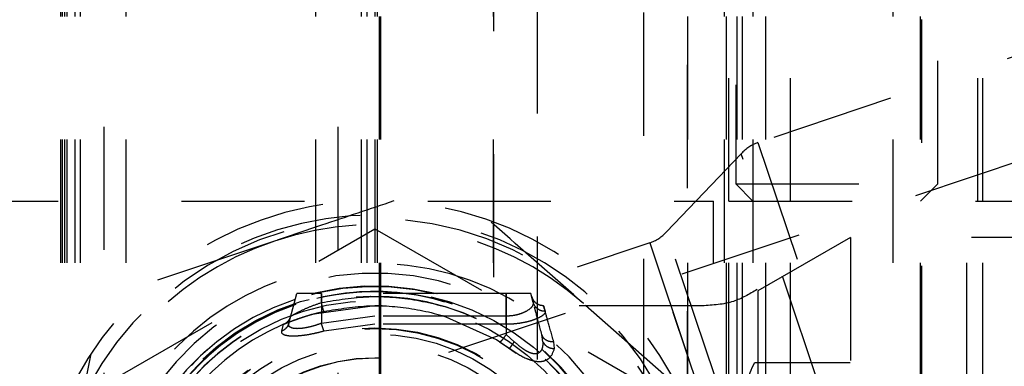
# Model space of a CAD drawing. Header units: inches. Extents: x 1880 to 2363, y -453 to -54.
# Tile 23 of 256: x 1902.664 to 1903.464, y -449.138 to -448.857. Entities that reach past the tile are written whole.
import ezdxf

# ---------------------------------------------------------------- set-up
doc = ezdxf.new("R2010")
doc.units = ezdxf.units.IN
doc.header["$LTSCALE"] = 0.5
doc.header["$MEASUREMENT"] = 0
doc.linetypes.add('HIDDEN', pattern=[0.225, 0.15, -0.075])
doc.layers.add('SID-M-H', color=4, linetype='HIDDEN')

msp = doc.modelspace()

# ---------------------------------------------------------------- linework, layer by layer
at = {"layer": 'SID-M-H'}
for p, q in [((1903.24567, -448.50954), (1903.24567, -448.99005)), ((1903.40967, -448.99005), (1903.40967, -448.50954)), ((1902.73267, -448.74358), (1902.73267, -449.75405)), ((1902.92267, -448.74358), (1902.92267, -449.75405)), ((1902.69767, -448.75405), (1902.69767, -449.75405)), ((1902.69879, -448.75405), (1902.69879, -449.75405)), ((1902.70073, -448.75405), (1902.70073, -449.75405)), ((1902.70267, -448.75405), (1902.70267, -449.75405)), ((1902.7092, -448.75405), (1902.7092, -449.75405)), ((1902.71362, -448.75405), (1902.71362, -449.75405)), ((1902.75069, -448.75405), (1902.75069, -449.75405)), ((1902.90464, -448.75405), (1902.90464, -449.75405)), ((1902.94171, -448.75405), (1902.94171, -449.75405)), ((1902.94613, -448.75405), (1902.94613, -449.75405)), ((1902.95267, -448.75405), (1902.95267, -449.75405)), ((1902.95461, -448.75405), (1902.95461, -449.75405)), ((1902.95654, -449.75405), (1902.95654, -448.75405)), ((1902.95767, -449.75405), (1902.95767, -448.75405)), ((1903.04867, -448.75405), (1903.04867, -449.75405)), ((1903.20667, -449.75405), (1903.20667, -448.75405)), ((1903.23629, -448.75405), (1903.23629, -449.75405)), ((1903.23823, -449.75405), (1903.23823, -448.75405)), ((1903.24017, -449.00405), (1903.24017, -448.75405)), ((1903.2467, -449.75405), (1903.2467, -448.75405)), ((1903.25112, -449.75405), (1903.25112, -448.75405)), ((1903.25967, -448.75405), (1903.25967, -449.75405)), ((1903.27017, -449.75405), (1903.27017, -448.75405)), ((1903.29017, -449.00405), (1903.29017, -448.75405)), ((1903.37317, -448.75405), (1903.37317, -449.19405)), ((1903.39567, -449.75405), (1903.39567, -448.75405)), ((1903.44217, -449.00405), (1903.44217, -448.75405)), ((1903.44617, -449.00405), (1903.44617, -448.75405)), ((1903.04893, -448.76587), (1903.04893, -449.79342)), ((1903.20641, -449.79342), (1903.20641, -448.76587)), ((1903.08436, -448.83279), (1903.08436, -449.9509)), ((1903.17097, -449.9509), (1903.17097, -448.83279)), ((1903.56086, -448.85665), (1903.26364, -448.95651)), ((1903.39642, -448.85655), (1903.39642, -449.19405)), ((1903.67598, -448.90415), (1902.91285, -449.16056)), ((1903.26364, -448.95651), (1903.39531, -449.34837)), ((1903.25006, -448.96553), (1903.18941, -449.02892)), ((1903.37904, -449.34939), (1903.25006, -448.96553)), ((1903.24567, -448.99005), (1903.40967, -448.99005)), ((1903.24567, -448.99005), (1903.25967, -449.00405)), ((1903.39567, -449.00405), (1903.40967, -448.99005)), ((1902.19567, -449.00405), (1903.22767, -449.00405)), ((1903.22767, -450.25405), (1903.22767, -449.00405)), ((1903.24017, -449.75405), (1903.24017, -449.00405)), ((1903.24017, -449.00405), (1903.70967, -449.00405)), ((1903.24017, -449.00405), (1903.70967, -449.00405)), ((1903.29017, -449.75405), (1903.29017, -449.00405)), ((1903.43317, -449.75405), (1903.43317, -449.00405)), ((1903.44617, -449.75405), (1903.44617, -449.00405)), ((1902.73392, -449.15276), (1902.95267, -449.02646)), ((1902.95267, -449.02646), (1903.17142, -449.15276)), ((1903.29241, -449.33548), (1903.18941, -449.02892)), ((1902.87116, -449.03648), (1902.7742, -449.06906)), ((1903.33879, -449.03355), (1903.26355, -449.077)), ((1903.33879, -449.03355), (1903.33879, -449.52455)), ((1903.53696, -449.03355), (1903.33879, -449.03355)), ((1903.17582, -449.03794), (1903.11689, -449.05774)), ((1903.17582, -449.03794), (1903.27558, -449.33483)), ((1903.22668, -449.18929), (1903.17582, -449.03794)), ((1902.88283, -449.10331), (1902.88933, -449.07905)), ((1902.90933, -449.07905), (1902.88933, -449.07905)), ((1902.90933, -449.07905), (1902.90933, -449.10331)), ((1903.05933, -449.07905), (1902.90933, -449.07905)), ((1902.90933, -449.08639), (1902.90933, -449.07905)), ((1903.05933, -449.09745), (1903.05933, -449.07905)), ((1903.07933, -449.07905), (1903.05933, -449.07905)), ((1903.05933, -449.07905), (1903.05933, -449.11246)), ((1903.0813, -449.08639), (1903.07933, -449.07905)), ((1903.26355, -449.077), (1903.26355, -449.47923)), ((1902.95267, -449.08905), (1902.9014, -449.0961)), ((1902.95862, -449.08915), (1902.95267, -449.08905)), ((1903.21855, -449.08905), (1903.08979, -449.08905)), ((1903.19868, -449.15486), (1903.12199, -449.08718)), ((1903.21855, -449.46905), (1903.21855, -449.09082)), ((1902.9014, -449.0961), (1902.87864, -449.10407)), ((1902.95267, -449.09745), (1902.90933, -449.10331)), ((1903.05933, -449.09745), (1902.95267, -449.09745)), ((1903.05139, -449.11671), (1903.00814, -449.09733)), ((1902.87715, -449.10964), (1902.87864, -449.10407)), ((1902.88283, -449.10331), (1902.88245, -449.10428)), ((1902.95267, -449.10407), (1902.9115, -449.10964)), ((1903.05933, -449.10407), (1902.95267, -449.10407)), ((1903.06753, -449.12771), (1903.05139, -449.11671)), ((1903.06591, -449.11824), (1903.05933, -449.11246)), ((1903.08912, -449.11824), (1903.08828, -449.11246)), ((1903.054, -449.11833), (1903.06222, -449.12382)), ((1903.05805, -449.12098), (1903.06223, -449.12377)), ((1903.09855, -449.12382), (1903.09794, -449.11833)), ((1902.7221, -449.12809), (1902.70183, -449.22835)), ((1903.3385, -449.1353), (1903.26083, -449.1353))]:
    msp.add_line(p, q, dxfattribs=at)
for radius in [0.2025, 0.19434, 0.17199, 0.1715, 0.1671, 0.15875, 0.14785, 0.14764]:
    msp.add_circle((1902.95267, -449.27905), radius, dxfattribs=at)
for centre, radius, start, end in [((1903.27367, -448.98637), 0.0315, 108.57277, 138.57277), ((1902.95267, -449.27905), 0.27559, 15.63681, 288.57277), ((1902.95267, -449.27905), 0.26378, 5.68951, 288.57277), ((1902.95267, -449.27905), 0.26083, 18.57277, 346.18868), ((1902.95267, -449.27905), 0.25591, 48.57277, 108.57277), ((1903.16579, -449.00808), 0.0315, 288.57277, 318.57277), ((1902.95267, -449.27905), 0.25591, 108.57277, 168.57277), ((1902.95267, -449.27905), 0.22441, 8.73115, 288.57277), ((1902.95267, -449.27905), 0.21654, 20.56007, 288.57277), ((1902.95267, -449.27905), 0.20596, 20.13084, 288.57277), ((1902.95267, -449.27905), 0.20596, 20.13084, 288.57277), ((1902.95267, -449.27905), 0.20557, 20.82884, 108.57277), ((1902.95267, -449.27905), 0.20557, 108.57277, 345.08883), ((1902.95267, -449.27905), 0.20161, 16.94354, 288.57277), ((1902.95267, -449.27905), 0.20161, 16.94354, 288.57277), ((1902.95267, -449.27905), 0.2014, 16.64802, 288.57277), ((1902.95267, -449.27905), 0.19766, 7.41955, 288.57277), ((1902.95267, -449.27905), 0.19766, 7.41955, 288.57277), ((1902.95267, -449.27905), 0.19761, 7.30872, 288.57277), ((1902.95267, -449.27905), 0.20161, 14.88426, 108.57277), ((1902.95267, -449.27905), 0.20161, 14.88426, 108.57277), ((1902.95267, -449.27905), 0.20141, 18.13649, 108.57277), ((1902.95267, -449.27905), 0.20161, 108.57277, 339.26259), ((1902.95267, -449.27905), 0.20161, 108.57277, 339.26259), ((1902.95267, -449.27905), 0.20141, 108.57277, 343.8429), ((1902.95267, -449.27905), 0.25591, 11.04192, 48.57277), ((1902.87475, -449.09486), 0.01, 292.9298, 345), ((1902.95267, -449.27905), 0.19, 112.9298, 247.0702)]:
    msp.add_arc(centre, radius, start, end, dxfattribs=at)
for points, knots in [([(1902.96812, -449.0039), (1902.94857, -449.01047), (1902.91649, -449.02125), (1902.88389, -449.0322), (1902.87116, -449.03648)], [0, 0, 0, 0, 0.609494, 1, 1, 1, 1]), ([(1903.12199, -449.08718), (1903.11936, -449.08486), (1903.09362, -449.06214), (1903.06816, -449.03967), (1903.0453, -449.0195)], [0, 0, 0, 0, 0.102089, 1, 1, 1, 1]), ([(1903.26301, -449.07583), (1903.25674, -449.07954), (1903.24308, -449.08764), (1903.22717, -449.08856), (1903.21855, -449.08905)], [0, 0, 0, 0, 0.45819, 1, 1, 1, 1]), ([(1902.90933, -449.08639), (1902.92217, -449.08429), (1902.94783, -449.08008), (1902.98697, -449.08348), (1903.02508, -449.09346), (1903.04787, -449.1061), (1903.05933, -449.11246)], [0, 0, 0, 0, 0.248902, 0.497512, 0.747418, 1, 1, 1, 1]), ([(1903.08004, -449.08171), (1903.08004, -449.08171), (1903.07979, -449.08074), (1903.08054, -449.08357), (1903.0813, -449.08639)], [0, 0, 0, 0, 0.004632, 1, 1, 1, 1]), ([(1903.07993, -449.08124), (1903.08026, -449.0823), (1903.08095, -449.08447), (1903.08259, -449.08605), (1903.08344, -449.08686)], [0, 0, 0, 0, 0.485485, 1, 1, 1, 1]), ([(1902.8844, -449.09745), (1902.88451, -449.09739), (1902.88472, -449.09726), (1902.88632, -449.09638), (1902.8888, -449.09504), (1902.89308, -449.09288), (1902.90001, -449.08964), (1902.90623, -449.08747), (1902.90933, -449.08639)], [0, 0, 0, 0, 0.12014, 0.246861, 0.361304, 0.497862, 0.750016, 1, 1, 1, 1]), ([(1902.9115, -449.09357), (1902.91142, -449.09348), (1902.91125, -449.09331), (1902.91073, -449.09175), (1902.91007, -449.08939), (1902.90957, -449.08738), (1902.90933, -449.08639)], [0, 0, 0, 0, 0.2420092, 0.4984772, 0.7557703, 1, 1, 1, 1]), ([(1902.9115, -449.09357), (1902.92373, -449.09156), (1902.94808, -449.08757), (1902.98518, -449.0908), (1903.02136, -449.10024), (1903.04304, -449.11226), (1903.054, -449.11833)], [0, 0, 0, 0, 0.249609, 0.496877, 0.745591, 1, 1, 1, 1]), ([(1903.0813, -449.08639), (1903.08121, -449.08747), (1903.08103, -449.08964), (1903.07706, -449.09288), (1903.07258, -449.09504), (1903.06852, -449.09638), (1903.06411, -449.09726), (1903.0609, -449.09739), (1903.05933, -449.09745)], [0, 0, 0, 0, 0.249993, 0.502145, 0.638677, 0.753158, 0.87996, 1, 1, 1, 1]), ([(1903.09096, -449.09357), (1903.08989, -449.09348), (1903.0877, -449.09331), (1903.08475, -449.09174), (1903.08241, -449.08938), (1903.08166, -449.08737), (1903.0813, -449.08639)], [0, 0, 0, 0, 0.243119, 0.500002, 0.756885, 1, 1, 1, 1]), ([(1903.08828, -449.11246), (1903.0865, -449.10579), (1903.08391, -449.09613), (1903.0827, -449.09162), (1903.08233, -449.09023)], [0, 0, 0, 0, 0.690984, 1, 1, 1, 1]), ([(1903.08969, -449.08905), (1903.08858, -449.08896), (1903.08631, -449.08877), (1903.08441, -449.08751), (1903.08344, -449.08686)], [0, 0, 0, 0, 0.485485, 1, 1, 1, 1]), ([(1903.09794, -449.11833), (1903.09623, -449.11226), (1903.09286, -449.10029), (1903.09018, -449.09082), (1903.08927, -449.08756), (1903.0904, -449.09156), (1903.09096, -449.09357)], [0, 0, 0, 0, 0.254395, 0.501241, 0.750372, 1, 1, 1, 1]), ([(1902.87864, -449.10407), (1902.87876, -449.10402), (1902.879, -449.10391), (1902.8809, -449.10312), (1902.88388, -449.10193), (1902.88804, -449.10036), (1902.89311, -449.0986), (1902.89891, -449.09678), (1902.90512, -449.09505), (1902.90938, -449.09406), (1902.9115, -449.09357)], [0, 0, 0, 0, 0.120333, 0.240052, 0.365156, 0.491913, 0.620848, 0.74982, 0.875415, 1, 1, 1, 1]), ([(1903.09096, -449.09357), (1903.09096, -449.09406), (1903.09098, -449.09505), (1903.08927, -449.09679), (1903.08641, -449.0986), (1903.08232, -449.10037), (1903.07733, -449.10194), (1903.07167, -449.10313), (1903.0656, -449.10392), (1903.06142, -449.10402), (1903.05933, -449.10407)], [0, 0, 0, 0, 0.124826, 0.250667, 0.379629, 0.508747, 0.635437, 0.760757, 0.880065, 1, 1, 1, 1]), ([(1902.88245, -449.10428), (1902.88232, -449.10463), (1902.88195, -449.10567), (1902.88081, -449.10717), (1902.87916, -449.10868), (1902.87782, -449.10932), (1902.87715, -449.10964)], [0, 0, 0, 0, 0.1435463, 0.4314979, 0.7194496, 1, 1, 1, 1]), ([(1902.88405, -449.10646), (1902.8835, -449.10621), (1902.8824, -449.1057), (1902.88247, -449.10478), (1902.8825, -449.10432)], [0, 0, 0, 0, 0.496474, 1, 1, 1, 1]), ([(1902.88405, -449.10646), (1902.88358, -449.10606), (1902.88259, -449.10521), (1902.88275, -449.10396), (1902.88283, -449.10331)], [0, 0, 0, 0, 0.4767074, 1, 1, 1, 1]), ([(1902.90933, -449.10331), (1902.90751, -449.10395), (1902.90403, -449.10518), (1902.89877, -449.10656), (1902.89391, -449.10743), (1902.88964, -449.10773), (1902.88616, -449.10745), (1902.88477, -449.1068), (1902.88405, -449.10646)], [0, 0, 0, 0, 0.175685, 0.335467, 0.504319, 0.667755, 0.831115, 1, 1, 1, 1]), ([(1902.9115, -449.10964), (1902.91136, -449.10932), (1902.91109, -449.10868), (1902.91055, -449.10717), (1902.90995, -449.10537), (1902.90954, -449.10399), (1902.90933, -449.10331)], [0, 0, 0, 0, 0.246745, 0.499999, 0.753254, 1, 1, 1, 1]), ([(1902.9115, -449.10964), (1902.90912, -449.11026), (1902.90445, -449.11148), (1902.89761, -449.11279), (1902.89138, -449.11359), (1902.88604, -449.11384), (1902.88178, -449.11355), (1902.87879, -449.11273), (1902.87705, -449.11143), (1902.87712, -449.11024), (1902.87715, -449.10964)], [0, 0, 0, 0, 0.131458, 0.258321, 0.382669, 0.506567, 0.627171, 0.748335, 0.871972, 1, 1, 1, 1]), ([(1903.054, -449.11833), (1903.05419, -449.11833), (1903.05457, -449.11831), (1903.05585, -449.11708), (1903.0575, -449.11508), (1903.05874, -449.11332), (1903.05933, -449.11246)], [0, 0, 0, 0, 0.2427405, 0.4999979, 0.7572565, 1, 1, 1, 1]), ([(1903.09794, -449.11833), (1903.09686, -449.11833), (1903.09463, -449.11831), (1903.09164, -449.11708), (1903.08932, -449.11508), (1903.08862, -449.11332), (1903.08828, -449.11246)], [0, 0, 0, 0, 0.242743, 0.5, 0.757258, 1, 1, 1, 1]), ([(1903.06222, -449.12382), (1903.06225, -449.12374), (1903.06232, -449.12356), (1903.06311, -449.12234), (1903.06432, -449.12054), (1903.06538, -449.11899), (1903.06591, -449.11824)], [0, 0, 0, 0, 0.243963, 0.499995, 0.75603, 1, 1, 1, 1]), ([(1903.06222, -449.12382), (1903.06662, -449.12673), (1903.07298, -449.13094), (1903.08109, -449.13381), (1903.0863, -449.13453), (1903.09076, -449.13383), (1903.09595, -449.13096), (1903.09748, -449.12675), (1903.09855, -449.12382)], [0, 0, 0, 0, 0.267656, 0.386129, 0.499791, 0.61239, 0.730943, 1, 1, 1, 1]), ([(1903.14267, -449.27905), (1903.1419, -449.26633), (1903.14025, -449.23888), (1903.1261, -449.19765), (1903.10047, -449.15521), (1903.07619, -449.13529), (1903.06222, -449.12382)], [0, 0, 0, 0, 0.175749, 0.379245, 0.642633, 1, 1, 1, 1]), ([(1903.08912, -449.11824), (1903.08907, -449.11985), (1903.08898, -449.12269), (1903.0876, -449.12592), (1903.08553, -449.12771), (1903.08285, -449.12831), (1903.07955, -449.12769), (1903.07564, -449.12589), (1903.07096, -449.12267), (1903.06773, -449.11984), (1903.06591, -449.11824)], [0, 0, 0, 0, 0.170365, 0.3012, 0.405682, 0.500529, 0.595697, 0.700631, 0.830504, 1, 1, 1, 1]), ([(1903.08912, -449.11824), (1903.08953, -449.11899), (1903.09038, -449.12054), (1903.09268, -449.12234), (1903.09549, -449.12356), (1903.09754, -449.12374), (1903.09855, -449.12382)], [0, 0, 0, 0, 0.243971, 0.500006, 0.756038, 1, 1, 1, 1]), ([(1903.20567, -449.27905), (1903.20454, -449.26575), (1903.20219, -449.238), (1903.1829, -449.19653), (1903.14888, -449.15476), (1903.11676, -449.13502), (1903.09855, -449.12382)], [0, 0, 0, 0, 0.1837431, 0.3832552, 0.6502282, 1, 1, 1, 1]), ([(1903.24967, -449.17686), (1903.24978, -449.17371), (1903.2503, -449.15965), (1903.25623, -449.14594), (1903.26083, -449.1353)], [0, 0, 0, 0, 0.224261, 1, 1, 1, 1])]:
    msp.add_open_spline(points, degree=3, knots=knots, dxfattribs=at)
msp.add_open_spline([(1903.05933, -449.10407), (1903.05933, -449.10373), (1903.05933, -449.10304), (1903.05933, -449.10147), (1903.05933, -449.0996), (1903.05933, -449.09816), (1903.05933, -449.09745)], degree=3, dxfattribs=at)

doc.saveas('drawing.dxf')
